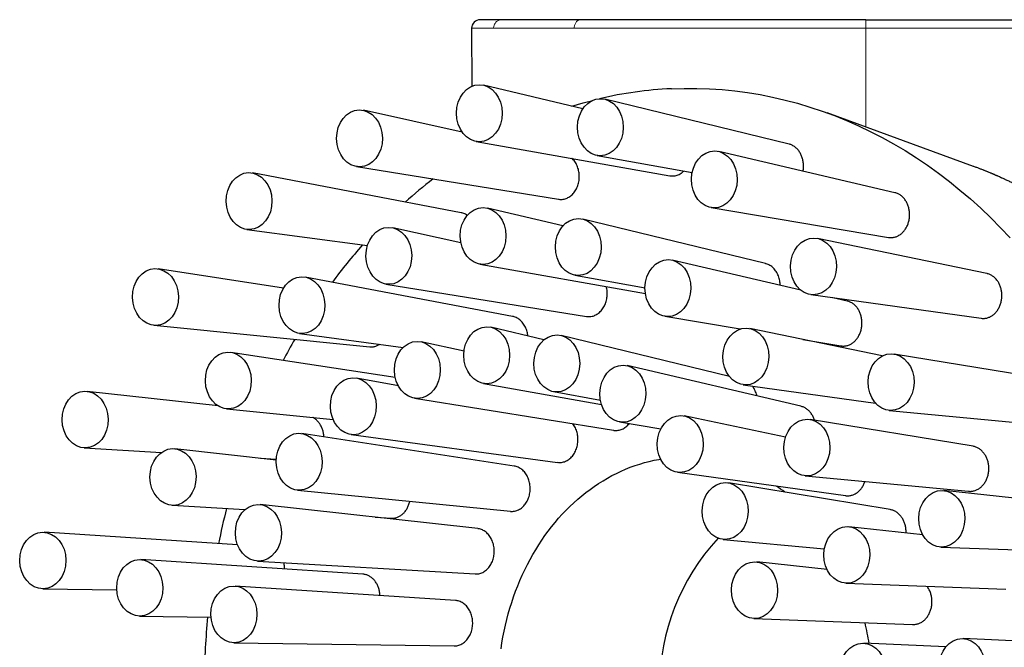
# Model space of a CAD drawing. Header units: millimetres. Extents: x 8 to 1267, y 12 to 1009.
# Tile 35 of 72: x 717 to 774, y 555 to 592. Entities that reach past the tile are written whole.
import ezdxf

# ---------------------------------------------------------------- set-up
doc = ezdxf.new("R2010")
doc.units = ezdxf.units.MM

msp = doc.modelspace()

# ---------------------------------------------------------------- linework, layer by layer
at = {"color": 7, "linetype": 'Continuous', "lineweight": 30}
for p, q in [((744.958, 591.675), (744.951, 591.675)), ((749.543, 591.675), (749.534, 591.675)), ((743.196, 591.175), (743.205, 587.793)), ((749.686, 586.479), (743.894, 587.857)), ((761.707, 584.421), (750.965, 587.038)), ((742.642, 585.127), (736.881, 586.391)), ((772.476, 583.121), (763.933, 586.241)), ((743.457, 584.578), (754.754, 582.576)), ((750.509, 583.763), (756.057, 582.764)), ((767.886, 581.587), (757.607, 583.991)), ((736.488, 583.107), (748.269, 581.207)), ((742.588, 580.421), (730.405, 582.738)), ((748.517, 579.647), (744.112, 580.695)), ((757.165, 580.715), (767.508, 578.982)), ((742.565, 578.671), (738.591, 579.543)), ((760.342, 577.453), (749.676, 580.051)), ((730.075, 579.45), (737.116, 578.502)), ((773.245, 576.873), (763.367, 578.924)), ((743.675, 577.417), (753.33, 575.706)), ((762.397, 575.901), (754.899, 577.655)), ((732.221, 576.028), (724.907, 577.149)), ((745.587, 574.37), (733.49, 576.671)), ((749.22, 576.776), (753.307, 576.04)), ((738.198, 576.259), (749.896, 574.373)), ((762.976, 575.644), (772.913, 574.263)), ((765.106, 575.267), (764.259, 575.465)), ((754.457, 574.379), (758.867, 573.64)), ((724.654, 573.856), (737.254, 572.6)), ((733.161, 573.382), (739.201, 572.57)), ((747.411, 573.007), (744.324, 573.742)), ((758.227, 570.879), (748.424, 573.267)), ((767.148, 572.066), (759.424, 573.669)), ((742.751, 572.346), (740.252, 572.894)), ((762.505, 573.03), (764.727, 572.658)), ((738.739, 570.807), (729.158, 572.276)), ((777.416, 570.601), (767.847, 572.181)), ((762.405, 569.131), (752.269, 571.502)), ((738.924, 570.317), (736.488, 570.78)), ((743.886, 570.458), (750.771, 569.238)), ((759.033, 570.389), (766.752, 569.317)), ((728.408, 569.154), (720.762, 570.003)), ((747.967, 569.986), (750.707, 569.493)), ((739.859, 569.605), (751.475, 567.732)), ((728.905, 568.982), (735.112, 568.364)), ((767.548, 568.894), (777.163, 567.983)), ((751.826, 568.221), (754.234, 567.817)), ((761.508, 567.341), (755.594, 568.568)), ((772.44, 566.798), (762.938, 568.367)), ((745.681, 565.644), (733.287, 567.544)), ((736.158, 567.486), (748.212, 565.864)), ((720.594, 566.707), (725.098, 566.442)), ((731.791, 566), (725.889, 566.656)), ((730.876, 566.102), (731.794, 566.048)), ((755.203, 565.283), (765.001, 563.922)), ((767.607, 563.107), (758.171, 564.665)), ((762.64, 565.08), (772.186, 564.176)), ((733.033, 564.246), (745.459, 563.008)), ((780.115, 563.196), (770.742, 564.221)), ((725.72, 563.359), (729.972, 563.109)), ((743.55, 561.998), (730.868, 563.407)), ((737.577, 562.662), (738.511, 562.607)), ((729.545, 561.047), (718.252, 561.788)), ((769.509, 561.637), (765.202, 562.108)), ((757.871, 561.372), (763.766, 560.814)), ((770.571, 560.927), (779.969, 560.572)), ((736.851, 559.345), (723.904, 560.195)), ((730.7, 560.105), (743.402, 559.358)), ((763.925, 559.609), (759.821, 560.057)), ((718.173, 558.49), (722.496, 558.428)), ((742.252, 557.806), (729.395, 558.65)), ((765.031, 558.813), (774.363, 558.461)), ((723.826, 556.896), (727.988, 556.837)), ((759.649, 556.757), (768.917, 556.407)), ((781.158, 555.163), (771.857, 555.586)), ((729.317, 555.346), (742.183, 555.163)), ((770.852, 555.099), (766.063, 555.316))]:
    msp.add_line(p, q, dxfattribs=at)
at = {"color": 252, "linetype": 'Continuous', "lineweight": 0}
for p, q in [((766.195, 591.175), (766.195, 591.675)), ((744.474, 591.175), (744.493, 591.175)), ((749.179, 591.175), (749.196, 591.175))]:
    msp.add_line(p, q, dxfattribs=at)
at = {"color": 7, "linetype": 'Continuous', "lineweight": 30, "flags": 128}
for points in [[(754.845, 587.651), (755.586, 587.673), (756.328, 587.672), (757.069, 587.646), (757.809, 587.597), (758.548, 587.523), (759.285, 587.426), (760.02, 587.305), (760.752, 587.16), (761.48, 586.991), (762.205, 586.799), (762.926, 586.584), (763.641, 586.345), (764.352, 586.084), (765.056, 585.799), (765.755, 585.492), (766.446, 585.162), (767.131, 584.81), (767.807, 584.436), (768.476, 584.04), (769.136, 583.622), (769.787, 583.184), (770.428, 582.724), (771.059, 582.244), (771.68, 581.744), (772.29, 581.224), (772.889, 580.684), (773.477, 580.125), (774.052, 579.547), (774.615, 578.951)], [(749.044, 586.631), (749.707, 586.825), (750.255, 586.971)], [(744.91, 554.984), (744.963, 555.332), (745.023, 555.677), (745.09, 556.021), (745.164, 556.362), (745.246, 556.701), (745.335, 557.037), (745.431, 557.369), (745.534, 557.699), (745.644, 558.025), (745.76, 558.348), (745.884, 558.667), (746.014, 558.981), (746.151, 559.292), (746.294, 559.598), (746.444, 559.899), (746.6, 560.195), (746.763, 560.486), (746.931, 560.771), (747.105, 561.051), (747.286, 561.325), (747.472, 561.594), (747.664, 561.856), (747.861, 562.112), (748.063, 562.361), (748.271, 562.604), (748.484, 562.84), (748.701, 563.069), (748.924, 563.291), (749.151, 563.506), (749.383, 563.713), (749.619, 563.913), (749.859, 564.105), (750.103, 564.289), (750.351, 564.465), (750.602, 564.633), (750.857, 564.793), (751.115, 564.945), (751.377, 565.088), (751.641, 565.223), (751.908, 565.349), (752.178, 565.466), (752.45, 565.575), (752.724, 565.675), (753.001, 565.766), (753.279, 565.848), (753.558, 565.921), (753.84, 565.984), (754.122, 566.039), (754.218, 566.056)]]:
    msp.add_lwpolyline(points, dxfattribs=at)
at = {"color": 7, "linetype": 'Continuous', "lineweight": 30}
for centre, radius, start, end in [((743.696, 591.175), 0.5, 90, 180.02868), ((755.929, 564.514), 23.162, 92.68222, 103.15915), ((758.481, 559.61), 28.747, 127.59107, 131.7932), ((761.133, 556.992), 32.479, 138.43452, 143.368), ((764.293, 554.861), 36.294, 149.94898, 152.1626), ((754.926, 555.67), 10.684, 52.28605, 55.56891), ((769.229, 552.917), 41.616, 165.73379, 168.63112), ((767.114, 552.665), 12.971, 137.39465, 220.90975), ((770.742, 552.679), 43.149, 174.46586, 179.23776), ((750.405, 552.74), 16.183, 9.10672, 13.47723)]:
    msp.add_arc(centre, radius, start, end, dxfattribs=at)
for centre, major_axis, ratio in [((743.645, 586.224), (-0.002, 1.662), 0.803001), ((750.704, 585.407), (0.012, 1.662), 0.80356), ((736.655, 584.755), (-0.016, 1.661), 0.803998), ((757.352, 582.36), (0.024, 1.66), 0.805539), ((730.211, 581.099), (-0.026, 1.659), 0.80631), ((743.862, 579.063), (-0.002, 1.662), 0.803001), ((749.415, 578.42), (0.012, 1.662), 0.80356), ((738.365, 577.907), (-0.016, 1.661), 0.803998), ((763.135, 577.29), (0.029, 1.656), 0.808455), ((754.644, 576.024), (0.024, 1.66), 0.805539), ((724.752, 575.506), (-0.029, 1.656), 0.809364), ((733.296, 575.031), (-0.026, 1.659), 0.80631), ((744.074, 572.106), (-0.002, 1.665), 0.803001), ((748.163, 571.633), (0.012, 1.664), 0.80356), ((759.193, 572.036), (0.029, 1.656), 0.808455), ((740.026, 571.255), (-0.016, 1.664), 0.803998), ((729.002, 570.633), (-0.029, 1.656), 0.809364), ((767.66, 570.542), (0.027, 1.653), 0.811557), ((752.013, 569.868), (0.024, 1.662), 0.805539), ((736.293, 569.138), (-0.026, 1.661), 0.80631), ((720.65, 568.358), (-0.024, 1.653), 0.812361), ((755.363, 566.932), (0.029, 1.659), 0.808455), ((762.751, 566.728), (0.027, 1.653), 0.811557), ((733.131, 565.899), (-0.029, 1.658), 0.809364), ((725.776, 565.01), (-0.024, 1.653), 0.812361), ((757.983, 563.024), (0.027, 1.656), 0.811557), ((770.618, 562.577), (0.017, 1.651), 0.813998), ((730.756, 561.758), (-0.024, 1.655), 0.812361), ((718.184, 560.14), (-0.013, 1.651), 0.81447), ((765.078, 560.463), (0.017, 1.651), 0.813998), ((723.837, 558.547), (-0.013, 1.651), 0.81447), ((759.696, 558.41), (0.017, 1.654), 0.813998), ((729.328, 556.999), (-0.013, 1.653), 0.81447), ((771.806, 553.937), (0.002, 1.65), 0.815077), ((766.013, 553.668), (0.002, 1.65), 0.815077)]:
    msp.add_ellipse(centre, major_axis=major_axis, ratio=ratio, dxfattribs=at)
for points, knots in [([(744.951, 591.675), (744.884, 591.675), (744.748, 591.675), (744.568, 591.675), (744.404, 591.675), (744.275, 591.675), (744.175, 591.675), (744.099, 591.675), (744.029, 591.675), (743.968, 591.675), (743.906, 591.675), (743.846, 591.675), (743.791, 591.675), (743.748, 591.675), (743.718, 591.675), (743.699, 591.675), (743.697, 591.675), (743.696, 591.675)], [0, 0, 0, 0, 0.075715, 0.152315, 0.22986, 0.308407, 0.358318, 0.408661, 0.459448, 0.509699, 0.556849, 0.627901, 0.700039, 0.773293, 0.847688, 0.923249, 1, 1, 1, 1]), ([(746.773, 591.675), (746.669, 591.675), (746.461, 591.675), (746.17, 591.675), (745.894, 591.675), (745.634, 591.675), (745.391, 591.675), (745.163, 591.675), (745.027, 591.675), (744.958, 591.675)], [0, 0, 0, 0, 0.139415, 0.279749, 0.421142, 0.563732, 0.707652, 0.853033, 1, 1, 1, 1]), ([(749.534, 591.675), (749.403, 591.675), (749.139, 591.675), (748.761, 591.675), (748.393, 591.675), (748.039, 591.675), (747.698, 591.675), (747.374, 591.675), (747.064, 591.675), (746.87, 591.675), (746.773, 591.675)], [0, 0, 0, 0, 0.124381, 0.249155, 0.374439, 0.500343, 0.625972, 0.75105, 0.875688, 1, 1, 1, 1]), ([(757.131, 591.675), (756.926, 591.675), (756.518, 591.675), (755.916, 591.675), (755.325, 591.675), (754.745, 591.675), (754.176, 591.675), (753.617, 591.675), (753.087, 591.675), (752.587, 591.675), (752.115, 591.675), (751.655, 591.675), (751.208, 591.675), (750.773, 591.675), (750.35, 591.675), (749.939, 591.675), (749.675, 591.675), (749.543, 591.675)], [0, 0, 0, 0, 0.072305, 0.144236, 0.215847, 0.287188, 0.358314, 0.429276, 0.500131, 0.563899, 0.627216, 0.690123, 0.752661, 0.814874, 0.876805, 0.938499, 1, 1, 1, 1]), ([(766.195, 591.675), (765.976, 591.675), (765.535, 591.675), (764.875, 591.675), (764.213, 591.675), (763.55, 591.675), (762.885, 591.675), (762.22, 591.675), (761.637, 591.675), (761.136, 591.675), (760.719, 591.675), (760.303, 591.675), (759.888, 591.675), (759.474, 591.675), (758.982, 591.675), (758.413, 591.675), (757.769, 591.675), (757.344, 591.675), (757.131, 591.675)], [0, 0, 0, 0, 0.070539, 0.141281, 0.212301, 0.28367, 0.355458, 0.427736, 0.500572, 0.546541, 0.592596, 0.638755, 0.685032, 0.731443, 0.778006, 0.851515, 0.925493, 1, 1, 1, 1]), ([(766.195, 591.675), (766.411, 591.675), (766.842, 591.675), (767.49, 591.675), (768.137, 591.675), (768.682, 591.675), (769.124, 591.675), (769.464, 591.675), (769.804, 591.675), (770.144, 591.675), (770.484, 591.675), (770.924, 591.675), (771.462, 591.675), (772.098, 591.675), (772.731, 591.675), (773.362, 591.675), (773.991, 591.675), (774.617, 591.675), (775.235, 591.675), (775.84, 591.675), (776.431, 591.675), (777.012, 591.675), (777.492, 591.675), (777.876, 591.675), (778.168, 591.675), (778.456, 591.675), (778.742, 591.675), (779.025, 591.675), (779.399, 591.675), (779.858, 591.675), (780.395, 591.675), (780.915, 591.675), (781.42, 591.675), (781.909, 591.675), (782.382, 591.675), (782.685, 591.675), (782.836, 591.675)], [0, 0, 0, 0, 0.034682, 0.069426, 0.104264, 0.13923, 0.157609, 0.176037, 0.194518, 0.213057, 0.23166, 0.250329, 0.285456, 0.320723, 0.356161, 0.391797, 0.42766, 0.463777, 0.500175, 0.535617, 0.570879, 0.605984, 0.640957, 0.659232, 0.677482, 0.695709, 0.713917, 0.732111, 0.750293, 0.786676, 0.82277, 0.858604, 0.894212, 0.929626, 0.964877, 1, 1, 1, 1]), ([(762.524, 582.841), (762.525, 582.845), (762.534, 582.886), (762.544, 582.964), (762.553, 583.075), (762.554, 583.187), (762.547, 583.299), (762.533, 583.41), (762.511, 583.518), (762.482, 583.623), (762.445, 583.726), (762.401, 583.824), (762.352, 583.916), (762.296, 584.002), (762.234, 584.083), (762.167, 584.157), (762.095, 584.223), (762.019, 584.281), (761.939, 584.331), (761.856, 584.373), (761.778, 584.403), (761.728, 584.415), (761.707, 584.42)], [0, 0, 0, 0, 0.005981, 0.059951, 0.112535, 0.165118, 0.219232, 0.273346, 0.325879, 0.378413, 0.432484, 0.486556, 0.538879, 0.591203, 0.645063, 0.698922, 0.750969, 0.803016, 0.856589, 0.910161, 0.961989, 1, 1, 1, 1]), ([(748.269, 581.209), (748.276, 581.207), (748.322, 581.197), (748.408, 581.195), (748.527, 581.202), (748.645, 581.228), (748.759, 581.27), (748.87, 581.327), (748.974, 581.399), (749.071, 581.485), (749.161, 581.583), (749.24, 581.694), (749.31, 581.815), (749.369, 581.944), (749.415, 582.081), (749.449, 582.224), (749.47, 582.37), (749.478, 582.519), (749.472, 582.667), (749.454, 582.814), (749.421, 582.957), (749.376, 583.095), (749.319, 583.226), (749.25, 583.348), (749.17, 583.458), (749.1, 583.539), (749.055, 583.578), (749.042, 583.589)], [0, 0, 0, 0, 0.007172, 0.049685, 0.092061, 0.134246, 0.176565, 0.21875, 0.260852, 0.303089, 0.345192, 0.387354, 0.429651, 0.471815, 0.514155, 0.556629, 0.598971, 0.641531, 0.684225, 0.726786, 0.769514, 0.812377, 0.855105, 0.897873, 0.940778, 0.983546, 1, 1, 1, 1]), ([(772.474, 522.23), (772.493, 522.237), (772.535, 522.252), (772.6, 522.276), (772.676, 522.305), (772.761, 522.337), (772.856, 522.373), (772.975, 522.419), (773.11, 522.473), (773.253, 522.53), (773.383, 522.583), (773.498, 522.632), (773.6, 522.675), (773.678, 522.708), (773.738, 522.734), (773.786, 522.755), (773.84, 522.779), (773.911, 522.81), (773.999, 522.849), (774.101, 522.895), (774.207, 522.943), (774.313, 522.992), (774.419, 523.042), (774.525, 523.093), (774.621, 523.139), (774.704, 523.179), (774.77, 523.212), (774.825, 523.239), (774.87, 523.261), (774.905, 523.279), (774.939, 523.295), (774.975, 523.314), (775.022, 523.337), (775.075, 523.364), (775.133, 523.394), (775.191, 523.424), (775.249, 523.454), (775.331, 523.497), (775.437, 523.553), (775.559, 523.618), (775.672, 523.68), (775.78, 523.739), (775.894, 523.803), (776.014, 523.87), (776.119, 523.93), (776.205, 523.98), (776.266, 524.015), (776.314, 524.043), (776.348, 524.063), (776.372, 524.077), (776.393, 524.089), (776.419, 524.105), (776.456, 524.127), (776.505, 524.156), (776.566, 524.193), (776.632, 524.233), (776.701, 524.275), (776.771, 524.318), (776.866, 524.377), (776.989, 524.454), (777.138, 524.548), (777.283, 524.642), (777.422, 524.733), (777.553, 524.82), (777.674, 524.902), (777.78, 524.974), (777.862, 525.03), (777.929, 525.077), (777.993, 525.122), (778.071, 525.176), (778.159, 525.238), (778.249, 525.303), (778.336, 525.366), (778.427, 525.432), (778.521, 525.501), (778.615, 525.571), (778.7, 525.635), (778.879, 525.77), (779.045, 525.898), (779.199, 526.02), (779.24, 526.052), (779.271, 526.077), (779.293, 526.094), (779.311, 526.108), (779.335, 526.128), (779.372, 526.158), (779.425, 526.2), (779.492, 526.254), (779.573, 526.321), (779.67, 526.401), (779.778, 526.491), (779.953, 526.638), (780.183, 526.836), (780.463, 527.084), (780.666, 527.269), (780.796, 527.39), (780.855, 527.445), (780.906, 527.492), (780.948, 527.531), (780.98, 527.562), (781.005, 527.586), (781.028, 527.608), (781.054, 527.632), (781.095, 527.672), (781.154, 527.727), (781.23, 527.801), (781.315, 527.884), (781.41, 527.977), (781.512, 528.079), (781.623, 528.19), (781.74, 528.309), (781.862, 528.434), (782.027, 528.606), (782.232, 528.823), (782.474, 529.086), (782.712, 529.352), (782.946, 529.619), (783.175, 529.888), (783.401, 530.159), (783.621, 530.431), (783.816, 530.676), (783.982, 530.889), (784.116, 531.065), (784.238, 531.226), (784.347, 531.373), (784.444, 531.505), (784.521, 531.611), (784.581, 531.694), (784.626, 531.757), (784.666, 531.813), (784.701, 531.862), (784.733, 531.906), (784.764, 531.951), (784.801, 532.004), (784.845, 532.067), (784.898, 532.142), (784.956, 532.227), (785.019, 532.318), (785.082, 532.411), (785.146, 532.506), (785.249, 532.659), (785.391, 532.874), (785.552, 533.124), (785.696, 533.352), (785.822, 533.555), (785.949, 533.763), (786.078, 533.978), (786.211, 534.203), (786.357, 534.456), (786.518, 534.739), (786.692, 535.055), (786.873, 535.39), (787.059, 535.745), (787.249, 536.12), (787.443, 536.515), (787.641, 536.932), (787.815, 537.312), (787.966, 537.651), (788.091, 537.941), (788.212, 538.226), (788.325, 538.501), (788.432, 538.766), (788.532, 539.021), (788.626, 539.265), (788.711, 539.493), (788.789, 539.703), (788.859, 539.897), (788.915, 540.053), (788.957, 540.174), (788.989, 540.264), (789.017, 540.345), (789.041, 540.417), (789.061, 540.475), (789.077, 540.521), (789.089, 540.557), (789.105, 540.606), (789.129, 540.676), (789.162, 540.775), (789.2, 540.89), (789.243, 541.024), (789.292, 541.177), (789.344, 541.342), (789.398, 541.518), (789.455, 541.704), (789.515, 541.906), (789.578, 542.124), (789.645, 542.357), (789.718, 542.623), (789.799, 542.922), (789.886, 543.259), (789.975, 543.618), (790.066, 544.002), (790.158, 544.41), (790.249, 544.834), (790.336, 545.265), (790.419, 545.697), (790.496, 546.131), (790.568, 546.566), (790.653, 547.117), (790.745, 547.784), (790.837, 548.57), (790.912, 549.358), (790.972, 550.148), (791.015, 550.94), (791.043, 551.733), (791.054, 552.526), (791.049, 553.318), (791.028, 554.11), (790.99, 554.902), (790.937, 555.692), (790.875, 556.389), (790.812, 556.994), (790.751, 557.502), (790.686, 557.999), (790.615, 558.484), (790.541, 558.954), (790.457, 559.441), (790.365, 559.941), (790.263, 560.452), (790.158, 560.944), (790.051, 561.416), (789.943, 561.866), (789.834, 562.296), (789.725, 562.704), (789.617, 563.094), (789.523, 563.42), (789.443, 563.685), (789.38, 563.894), (789.318, 564.09), (789.261, 564.27), (789.21, 564.429), (789.168, 564.556), (789.136, 564.655), (789.111, 564.728), (789.09, 564.792), (789.073, 564.841), (789.061, 564.877), (789.05, 564.908), (789.037, 564.947), (789.017, 565.005), (788.99, 565.084), (788.953, 565.189), (788.909, 565.314), (788.857, 565.46), (788.797, 565.626), (788.729, 565.811), (788.654, 566.01), (788.575, 566.22), (788.492, 566.433), (788.407, 566.648), (788.32, 566.861), (788.233, 567.072), (788.096, 567.399), (787.906, 567.838), (787.659, 568.382), (787.407, 568.91), (787.153, 569.423), (786.913, 569.887), (786.689, 570.302), (786.485, 570.672), (786.282, 571.028), (786.081, 571.37), (785.905, 571.661), (785.755, 571.904), (785.63, 572.103), (785.507, 572.296), (785.386, 572.484), (785.266, 572.665), (785.15, 572.839), (785.052, 572.984), (784.973, 573.099), (784.912, 573.188), (784.854, 573.272), (784.799, 573.351), (784.756, 573.412), (784.726, 573.454), (784.711, 573.475), (784.701, 573.49), (784.691, 573.503), (784.679, 573.521), (784.663, 573.543), (784.636, 573.58), (784.597, 573.635), (784.542, 573.711), (784.475, 573.803), (784.397, 573.91), (784.314, 574.022), (784.229, 574.137), (784.142, 574.252), (784.047, 574.376), (783.946, 574.508), (783.801, 574.695), (783.615, 574.929), (783.391, 575.203), (783.175, 575.462), (782.966, 575.708), (782.765, 575.939), (782.571, 576.157), (782.386, 576.361), (782.21, 576.55), (781.991, 576.783), (781.725, 577.059), (781.488, 577.297), (781.333, 577.449), (781.264, 577.517), (781.199, 577.579), (781.145, 577.632), (781.104, 577.671), (781.076, 577.698), (781.056, 577.717), (781.035, 577.737), (781.008, 577.762), (780.97, 577.798), (780.92, 577.846), (780.855, 577.907), (780.778, 577.978), (780.69, 578.06), (780.591, 578.15), (780.486, 578.245), (780.269, 578.439), (779.938, 578.727), (779.581, 579.025), (779.311, 579.243), (779.133, 579.384), (778.963, 579.517), (778.809, 579.634), (778.674, 579.736), (778.556, 579.824), (778.451, 579.902), (778.358, 579.97), (778.274, 580.03), (778.192, 580.089), (778.105, 580.151), (778.027, 580.206), (777.96, 580.253), (777.907, 580.29), (777.859, 580.323), (777.82, 580.35), (777.793, 580.368), (777.773, 580.382), (777.754, 580.395), (777.73, 580.411), (777.696, 580.435), (777.649, 580.466), (777.588, 580.508), (777.516, 580.556), (777.434, 580.61), (777.333, 580.677), (777.213, 580.754), (777.075, 580.843), (776.926, 580.937), (776.797, 581.017), (776.693, 581.081), (776.616, 581.128), (776.537, 581.175), (776.467, 581.217), (776.412, 581.25), (776.376, 581.271), (776.351, 581.286), (776.326, 581.301), (776.29, 581.322), (776.239, 581.351), (776.176, 581.388), (776.101, 581.431), (775.99, 581.495), (775.85, 581.573), (775.681, 581.667), (775.516, 581.756), (775.354, 581.842), (775.229, 581.908), (775.137, 581.955), (775.077, 581.986), (775.024, 582.013), (774.98, 582.035), (774.942, 582.054), (774.905, 582.073), (774.853, 582.098), (774.784, 582.133), (774.695, 582.176), (774.594, 582.225), (774.49, 582.275), (774.389, 582.323), (774.292, 582.368), (774.193, 582.414), (774.092, 582.46), (773.992, 582.505), (773.904, 582.544), (773.833, 582.576), (773.781, 582.598), (773.739, 582.616), (773.702, 582.633), (773.661, 582.65), (773.615, 582.67), (773.561, 582.693), (773.5, 582.719), (773.428, 582.749), (773.344, 582.783), (773.249, 582.822), (773.134, 582.869), (772.998, 582.923), (772.839, 582.985), (772.667, 583.05), (772.548, 583.094), (772.487, 583.117)], [0, 0, 0, 0, 0.000795, 0.001757, 0.00289, 0.004194, 0.005671, 0.007306, 0.009783, 0.012044, 0.01409, 0.01592, 0.017534, 0.018932, 0.019655, 0.020362, 0.021208, 0.022202, 0.023712, 0.02537, 0.027035, 0.028708, 0.030388, 0.032075, 0.033769, 0.034994, 0.036047, 0.036927, 0.037633, 0.038188, 0.038608, 0.039241, 0.039956, 0.040851, 0.041805, 0.042747, 0.043675, 0.044591, 0.046698, 0.048828, 0.050477, 0.052234, 0.0541, 0.056074, 0.058101, 0.059319, 0.060323, 0.061113, 0.06169, 0.061994, 0.062301, 0.062737, 0.063303, 0.064145, 0.06517, 0.066317, 0.067468, 0.068619, 0.069771, 0.072272, 0.074775, 0.077251, 0.079607, 0.081838, 0.083941, 0.085781, 0.087274, 0.088137, 0.089242, 0.09059, 0.092172, 0.09377, 0.095281, 0.096705, 0.098522, 0.100174, 0.101663, 0.102992, 0.109596, 0.110468, 0.111214, 0.11177, 0.112137, 0.112383, 0.112723, 0.113435, 0.11439, 0.115588, 0.117028, 0.118797, 0.12083, 0.122946, 0.128341, 0.133507, 0.138445, 0.139704, 0.14083, 0.141784, 0.142567, 0.143178, 0.143612, 0.144004, 0.144495, 0.145087, 0.146365, 0.147825, 0.149464, 0.151282, 0.153279, 0.155416, 0.157725, 0.160155, 0.162583, 0.167486, 0.172358, 0.1772, 0.182011, 0.186791, 0.191541, 0.19626, 0.200912, 0.204137, 0.207101, 0.209804, 0.212245, 0.214426, 0.216345, 0.217491, 0.218518, 0.219427, 0.220224, 0.220922, 0.22159, 0.222431, 0.223459, 0.224674, 0.226074, 0.227557, 0.229055, 0.230569, 0.232097, 0.236379, 0.240776, 0.243864, 0.247006, 0.250202, 0.25346, 0.256871, 0.260458, 0.264914, 0.269616, 0.274564, 0.279759, 0.285199, 0.290885, 0.296817, 0.302994, 0.307003, 0.311106, 0.315107, 0.318897, 0.322475, 0.326039, 0.329366, 0.332455, 0.335307, 0.337921, 0.340297, 0.341586, 0.342793, 0.34391, 0.344868, 0.34565, 0.346256, 0.346694, 0.34711, 0.348207, 0.349505, 0.351044, 0.352823, 0.354843, 0.357103, 0.359361, 0.361816, 0.364469, 0.367321, 0.370369, 0.373616, 0.377696, 0.38205, 0.386679, 0.391583, 0.39687, 0.402343, 0.407821, 0.413299, 0.418778, 0.424257, 0.429736, 0.439522, 0.449308, 0.459097, 0.468886, 0.478678, 0.48847, 0.498265, 0.508039, 0.517816, 0.527594, 0.537374, 0.547156, 0.553562, 0.559932, 0.566157, 0.572227, 0.578145, 0.583908, 0.590622, 0.597115, 0.603386, 0.609436, 0.615265, 0.620774, 0.626071, 0.631153, 0.636023, 0.638864, 0.641627, 0.644261, 0.64664, 0.648759, 0.650619, 0.651704, 0.652677, 0.653536, 0.654264, 0.654646, 0.654996, 0.655511, 0.656189, 0.657316, 0.658719, 0.660399, 0.662356, 0.664591, 0.667102, 0.66989, 0.67269, 0.67565, 0.678601, 0.681532, 0.684446, 0.687342, 0.695147, 0.702817, 0.710352, 0.717752, 0.725017, 0.730631, 0.736149, 0.741507, 0.746696, 0.751714, 0.754876, 0.757966, 0.760984, 0.763932, 0.766808, 0.769606, 0.772228, 0.773739, 0.775172, 0.776527, 0.777802, 0.778989, 0.7795, 0.779841, 0.780023, 0.780225, 0.780509, 0.780873, 0.781318, 0.782313, 0.783566, 0.785076, 0.786843, 0.788869, 0.790641, 0.792572, 0.794662, 0.796911, 0.799212, 0.80419, 0.808953, 0.813499, 0.817829, 0.822016, 0.825978, 0.829717, 0.83323, 0.836524, 0.842797, 0.848974, 0.850345, 0.851711, 0.852988, 0.854031, 0.854839, 0.855308, 0.855636, 0.856006, 0.85651, 0.857147, 0.858153, 0.859377, 0.860817, 0.862474, 0.864349, 0.866341, 0.868336, 0.876425, 0.884557, 0.887763, 0.890976, 0.894056, 0.896862, 0.899137, 0.901195, 0.903035, 0.904658, 0.906062, 0.907414, 0.908916, 0.91057, 0.911457, 0.912382, 0.913269, 0.91394, 0.914386, 0.914649, 0.914967, 0.915373, 0.915867, 0.916727, 0.917767, 0.918987, 0.920387, 0.92196, 0.924102, 0.926428, 0.928938, 0.931633, 0.932877, 0.934157, 0.935472, 0.936792, 0.937622, 0.938216, 0.938575, 0.938859, 0.939491, 0.940326, 0.941366, 0.942609, 0.944046, 0.946844, 0.949452, 0.952306, 0.954901, 0.957347, 0.958357, 0.959345, 0.960225, 0.960926, 0.961458, 0.962033, 0.962738, 0.96392, 0.965346, 0.967009, 0.968764, 0.97028, 0.97182, 0.973386, 0.974977, 0.976593, 0.978133, 0.979133, 0.979943, 0.980564, 0.981105, 0.981743, 0.982482, 0.983321, 0.984275, 0.985402, 0.986709, 0.988197, 0.989864, 0.992061, 0.994508, 0.997205, 1, 1, 1, 1]), ([(754.755, 582.578), (754.78, 582.574), (754.844, 582.562), (754.95, 582.562), (755.069, 582.576), (755.186, 582.607), (755.299, 582.654), (755.408, 582.717), (755.498, 582.783), (755.549, 582.833), (755.568, 582.852)], [0, 0, 0, 0, 0.088723, 0.226797, 0.364429, 0.501746, 0.6395, 0.776818, 0.914283, 1, 1, 1, 1]), ([(767.508, 578.982), (767.538, 578.978), (767.598, 578.97), (767.688, 578.969), (767.777, 578.977), (767.866, 578.995), (767.954, 579.021), (768.04, 579.057), (768.123, 579.101), (768.203, 579.154), (768.28, 579.215), (768.352, 579.283), (768.419, 579.359), (768.481, 579.441), (768.538, 579.53), (768.588, 579.624), (768.631, 579.722), (768.668, 579.825), (768.698, 579.932), (768.72, 580.041), (768.735, 580.152), (768.742, 580.263), (768.742, 580.376), (768.733, 580.488), (768.717, 580.597), (768.694, 580.704), (768.663, 580.81), (768.625, 580.911), (768.581, 581.007), (768.53, 581.098), (768.472, 581.183), (768.409, 581.263), (768.341, 581.334), (768.269, 581.398), (768.192, 581.455), (768.111, 581.504), (768.027, 581.543), (767.953, 581.571), (767.905, 581.582), (767.886, 581.586)], [0, 0, 0, 0, 0.027077, 0.054548, 0.081295, 0.108041, 0.135558, 0.163075, 0.189939, 0.216803, 0.244439, 0.272076, 0.299077, 0.326079, 0.353859, 0.381639, 0.40874, 0.43584, 0.463727, 0.491613, 0.518729, 0.545845, 0.573752, 0.60166, 0.628699, 0.655737, 0.68357, 0.711402, 0.738305, 0.765208, 0.792901, 0.820594, 0.847364, 0.874134, 0.901686, 0.929238, 0.955937, 0.982635, 1, 1, 1, 1]), ([(742.944, 580.266), (742.929, 580.277), (742.88, 580.313), (742.791, 580.358), (742.686, 580.4), (742.617, 580.414), (742.587, 580.42)], [0, 0, 0, 0, 0.133372, 0.448925, 0.763462, 1, 1, 1, 1]), ([(761.188, 576.184), (761.188, 576.223), (761.186, 576.313), (761.168, 576.451), (761.136, 576.595), (761.091, 576.733), (761.034, 576.864), (760.965, 576.986), (760.885, 577.097), (760.796, 577.196), (760.698, 577.281), (760.594, 577.353), (760.483, 577.408), (760.398, 577.44), (760.35, 577.45), (760.342, 577.451)], [0, 0, 0, 0, 0.066777, 0.150407, 0.233961, 0.317783, 0.401335, 0.484554, 0.56804, 0.651256, 0.734031, 0.817071, 0.899845, 0.982266, 1, 1, 1, 1]), ([(772.913, 574.264), (772.916, 574.263), (772.949, 574.257), (773.013, 574.254), (773.104, 574.256), (773.194, 574.268), (773.283, 574.289), (773.371, 574.319), (773.456, 574.358), (773.538, 574.406), (773.617, 574.462), (773.693, 574.526), (773.764, 574.598), (773.829, 574.676), (773.889, 574.761), (773.944, 574.852), (773.991, 574.949), (774.032, 575.049), (774.066, 575.153), (774.093, 575.261), (774.112, 575.371), (774.124, 575.482), (774.127, 575.593), (774.123, 575.706), (774.112, 575.817), (774.093, 575.925), (774.066, 576.031), (774.032, 576.134), (773.991, 576.233), (773.944, 576.327), (773.89, 576.415), (773.83, 576.498), (773.765, 576.574), (773.695, 576.642), (773.621, 576.703), (773.542, 576.757), (773.459, 576.802), (773.375, 576.837), (773.303, 576.861), (773.259, 576.869), (773.245, 576.872)], [0, 0, 0, 0, 0.00287, 0.0304, 0.05793, 0.084799, 0.111669, 0.139311, 0.166953, 0.193962, 0.22097, 0.248756, 0.276543, 0.303658, 0.330773, 0.358674, 0.386575, 0.413716, 0.440858, 0.468792, 0.496726, 0.523802, 0.550877, 0.578747, 0.606617, 0.633561, 0.660505, 0.68824, 0.715975, 0.742782, 0.769589, 0.79718, 0.82477, 0.851495, 0.87822, 0.905721, 0.933223, 0.959957, 0.986691, 1, 1, 1, 1]), ([(749.896, 574.374), (749.903, 574.373), (749.95, 574.363), (750.038, 574.36), (750.157, 574.368), (750.275, 574.395), (750.39, 574.437), (750.5, 574.494), (750.604, 574.567), (750.702, 574.653), (750.791, 574.752), (750.871, 574.863), (750.94, 574.985), (750.998, 575.115), (751.045, 575.252), (751.078, 575.395), (751.099, 575.542), (751.107, 575.69), (751.101, 575.839), (751.083, 575.98), (751.061, 576.069), (751.051, 576.11)], [0, 0, 0, 0, 0.010773, 0.066351, 0.12175, 0.176901, 0.232229, 0.28738, 0.342426, 0.397647, 0.452693, 0.507818, 0.563119, 0.618246, 0.673603, 0.729136, 0.784494, 0.840138, 0.895958, 0.951603, 1, 1, 1, 1]), ([(764.727, 572.658), (764.729, 572.657), (764.762, 572.65), (764.826, 572.646), (764.916, 572.645), (765.006, 572.654), (765.094, 572.673), (765.183, 572.7), (765.269, 572.737), (765.351, 572.782), (765.431, 572.836), (765.507, 572.898), (765.579, 572.967), (765.646, 573.043), (765.707, 573.126), (765.764, 573.216), (765.813, 573.311), (765.856, 573.41), (765.892, 573.513), (765.922, 573.62), (765.943, 573.73), (765.957, 573.841), (765.963, 573.953), (765.962, 574.066), (765.953, 574.178), (765.936, 574.287), (765.912, 574.394), (765.88, 574.499), (765.841, 574.6), (765.796, 574.696), (765.744, 574.786), (765.686, 574.872), (765.622, 574.95), (765.554, 575.021), (765.481, 575.085), (765.403, 575.141), (765.322, 575.188), (765.238, 575.227), (765.166, 575.253), (765.121, 575.263), (765.105, 575.266)], [0, 0, 0, 0, 0.002445, 0.029918, 0.05739, 0.084139, 0.110888, 0.138408, 0.165927, 0.192795, 0.219662, 0.247302, 0.274941, 0.301946, 0.32895, 0.356734, 0.384517, 0.411619, 0.43872, 0.466609, 0.494497, 0.521612, 0.548727, 0.576634, 0.604541, 0.631578, 0.658614, 0.686444, 0.714274, 0.741174, 0.768074, 0.795763, 0.823452, 0.850219, 0.876986, 0.904535, 0.932084, 0.958781, 0.985478, 1, 1, 1, 1]), ([(746.471, 573.231), (746.467, 573.266), (746.459, 573.349), (746.431, 573.479), (746.388, 573.617), (746.333, 573.749), (746.266, 573.872), (746.188, 573.985), (746.1, 574.087), (746.004, 574.175), (745.9, 574.249), (745.79, 574.308), (745.685, 574.349), (745.616, 574.363), (745.587, 574.369)], [0, 0, 0, 0, 0.061267, 0.148073, 0.235296, 0.322796, 0.41002, 0.497471, 0.585201, 0.672651, 0.760032, 0.847692, 0.935071, 1, 1, 1, 1]), ([(737.255, 572.601), (737.266, 572.6), (737.308, 572.595), (737.38, 572.596), (737.469, 572.604), (737.556, 572.623), (737.644, 572.65), (737.728, 572.688), (737.793, 572.722), (737.828, 572.747), (737.837, 572.753)], [0, 0, 0, 0, 0.058833, 0.20974, 0.355754, 0.501768, 0.652068, 0.802367, 0.947625, 1, 1, 1, 1]), ([(759.832, 569.733), (759.825, 569.768), (759.807, 569.852), (759.763, 569.977), (759.705, 570.108), (759.64, 570.221), (759.59, 570.286), (759.568, 570.315)], [0, 0, 0, 0, 0.161217, 0.382993, 0.604055, 0.824219, 1, 1, 1, 1]), ([(763.192, 568.325), (763.187, 568.342), (763.171, 568.395), (763.137, 568.477), (763.09, 568.573), (763.037, 568.662), (762.978, 568.747), (762.913, 568.825), (762.844, 568.895), (762.77, 568.957), (762.691, 569.012), (762.609, 569.059), (762.524, 569.096), (762.456, 569.12), (762.416, 569.128), (762.405, 569.13)], [0, 0, 0, 0, 0.041223, 0.127491, 0.210871, 0.294251, 0.380078, 0.465905, 0.548875, 0.631844, 0.717237, 0.802629, 0.88539, 0.968151, 1, 1, 1, 1]), ([(734.58, 567.346), (734.58, 567.35), (734.579, 567.39), (734.57, 567.467), (734.554, 567.576), (734.529, 567.683), (734.498, 567.786), (734.46, 567.885), (734.415, 567.981), (734.363, 568.072), (734.306, 568.156), (734.244, 568.234), (734.175, 568.306), (734.102, 568.371), (734.026, 568.426), (733.967, 568.463), (733.934, 568.479), (733.928, 568.482)], [0, 0, 0, 0, 0.0078552, 0.0814749, 0.157216, 0.2329573, 0.306883, 0.3808088, 0.4568603, 0.532912, 0.607219, 0.6815262, 0.7579749, 0.8344237, 0.9090238, 0.9836239, 1, 1, 1, 1]), ([(748.212, 565.865), (748.245, 565.861), (748.317, 565.853), (748.43, 565.86), (748.549, 565.883), (748.664, 565.922), (748.776, 565.977), (748.881, 566.048), (748.98, 566.132), (749.071, 566.23), (749.152, 566.339), (749.223, 566.459), (749.283, 566.588), (749.331, 566.724), (749.367, 566.867), (749.39, 567.013), (749.399, 567.161), (749.395, 567.31), (749.378, 567.458), (749.348, 567.602), (749.304, 567.741), (749.249, 567.874), (749.181, 567.996), (749.129, 568.077), (749.097, 568.113), (749.095, 568.116)], [0, 0, 0, 0, 0.037409, 0.083333, 0.129108, 0.174653, 0.220343, 0.265887, 0.311279, 0.356816, 0.402208, 0.447589, 0.493114, 0.538495, 0.58401, 0.629669, 0.675185, 0.720923, 0.766807, 0.812546, 0.858505, 0.904611, 0.95057, 0.996651, 1, 1, 1, 1]), ([(751.476, 567.733), (751.485, 567.731), (751.533, 567.721), (751.623, 567.719), (751.743, 567.728), (751.861, 567.755), (751.976, 567.798), (752.086, 567.856), (752.191, 567.929), (752.288, 568.018), (752.352, 568.084), (752.38, 568.125), (752.382, 568.128)], [0, 0, 0, 0, 0.028283, 0.149265, 0.269858, 0.389919, 0.510365, 0.630426, 0.750266, 0.870487, 0.990328, 1, 1, 1, 1]), ([(772.186, 564.177), (772.205, 564.175), (772.254, 564.17), (772.334, 564.173), (772.426, 564.184), (772.515, 564.205), (772.603, 564.234), (772.69, 564.273), (772.773, 564.321), (772.853, 564.376), (772.928, 564.44), (773, 564.512), (773.066, 564.59), (773.126, 564.675), (773.181, 564.766), (773.229, 564.862), (773.27, 564.963), (773.304, 565.067), (773.331, 565.174), (773.35, 565.285), (773.362, 565.396), (773.366, 565.507), (773.362, 565.618), (773.35, 565.729), (773.331, 565.838), (773.304, 565.944), (773.271, 566.046), (773.23, 566.145), (773.182, 566.24), (773.128, 566.328), (773.069, 566.41), (773.003, 566.487), (772.933, 566.556), (772.858, 566.618), (772.78, 566.671), (772.697, 566.717), (772.612, 566.754), (772.526, 566.782), (772.468, 566.793), (772.44, 566.798)], [0, 0, 0, 0, 0.016836, 0.0445, 0.072165, 0.099195, 0.126225, 0.154034, 0.181843, 0.208979, 0.236116, 0.264038, 0.291961, 0.319124, 0.346286, 0.374242, 0.402197, 0.429292, 0.456387, 0.484278, 0.512168, 0.539131, 0.566094, 0.593849, 0.621603, 0.648429, 0.675254, 0.702864, 0.730474, 0.757218, 0.783962, 0.811483, 0.839004, 0.865759, 0.892513, 0.92004, 0.947566, 0.974418, 1, 1, 1, 1]), ([(745.459, 563.008), (745.461, 563.008), (745.503, 563.001), (745.585, 563.003), (745.705, 563.016), (745.822, 563.047), (745.936, 563.094), (746.045, 563.158), (746.147, 563.235), (746.242, 563.326), (746.328, 563.43), (746.404, 563.545), (746.469, 563.67), (746.522, 563.803), (746.564, 563.942), (746.593, 564.086), (746.608, 564.234), (746.611, 564.382), (746.6, 564.53), (746.576, 564.676), (746.539, 564.817), (746.489, 564.952), (746.428, 565.08), (746.355, 565.198), (746.272, 565.306), (746.179, 565.401), (746.079, 565.482), (745.971, 565.549), (745.858, 565.6), (745.761, 565.631), (745.701, 565.639), (745.681, 565.642)], [0, 0, 0, 0, 0.002133, 0.038626, 0.074971, 0.111433, 0.147777, 0.183934, 0.220207, 0.256363, 0.292375, 0.328502, 0.364513, 0.400483, 0.436567, 0.472537, 0.508584, 0.544745, 0.580792, 0.617003, 0.653329, 0.68954, 0.725935, 0.762445, 0.79884, 0.83536, 0.871995, 0.908514, 0.94504, 0.981683, 1, 1, 1, 1]), ([(765.001, 563.923), (765.014, 563.921), (765.057, 563.914), (765.131, 563.912), (765.222, 563.917), (765.312, 563.932), (765.401, 563.956), (765.489, 563.989), (765.574, 564.032), (765.656, 564.082), (765.734, 564.141), (765.809, 564.208), (765.879, 564.282), (765.943, 564.363), (766.001, 564.45), (766.054, 564.544), (766.099, 564.643), (766.127, 564.711), (766.138, 564.747), (766.139, 564.748)], [0, 0, 0, 0, 0.026922, 0.091985, 0.157048, 0.220557, 0.284067, 0.349402, 0.414738, 0.478572, 0.542406, 0.60808, 0.673755, 0.737832, 0.801908, 0.867843, 0.933778, 0.997906, 1, 1, 1, 1]), ([(738.511, 562.607), (738.511, 562.607), (738.541, 562.604), (738.601, 562.605), (738.691, 562.614), (738.78, 562.633), (738.867, 562.66), (738.951, 562.697), (739.033, 562.743), (739.112, 562.797), (739.186, 562.859), (739.255, 562.928), (739.321, 563.005), (739.38, 563.089), (739.434, 563.177), (739.481, 563.271), (739.522, 563.37), (739.556, 563.473), (739.576, 563.548), (739.583, 563.588), (739.584, 563.593)], [0, 0, 0, 0, 0.00106, 0.062534, 0.125805, 0.189076, 0.250337, 0.311598, 0.374656, 0.437715, 0.498663, 0.559611, 0.622346, 0.685081, 0.745754, 0.806428, 0.868871, 0.931315, 0.991868, 1, 1, 1, 1]), ([(768.533, 561.744), (768.534, 561.774), (768.536, 561.842), (768.53, 561.947), (768.517, 562.058), (768.496, 562.168), (768.467, 562.273), (768.432, 562.375), (768.389, 562.473), (768.34, 562.567), (768.285, 562.654), (768.224, 562.735), (768.157, 562.811), (768.085, 562.879), (768.009, 562.939), (767.93, 562.99), (767.846, 563.034), (767.76, 563.069), (767.68, 563.094), (767.628, 563.102), (767.607, 563.106)], [0, 0, 0, 0, 0.047384, 0.103844, 0.161961, 0.220078, 0.276251, 0.332424, 0.390239, 0.448054, 0.504065, 0.560075, 0.617712, 0.675348, 0.731392, 0.787436, 0.845096, 0.902756, 0.959013, 1, 1, 1, 1]), ([(743.402, 559.359), (743.412, 559.358), (743.462, 559.353), (743.553, 559.36), (743.672, 559.382), (743.788, 559.422), (743.899, 559.477), (744.005, 559.547), (744.104, 559.632), (744.194, 559.73), (744.275, 559.84), (744.345, 559.96), (744.404, 560.089), (744.452, 560.226), (744.486, 560.368), (744.508, 560.514), (744.517, 560.662), (744.512, 560.81), (744.494, 560.956), (744.463, 561.099), (744.419, 561.237), (744.364, 561.368), (744.297, 561.491), (744.218, 561.604), (744.131, 561.705), (744.034, 561.793), (743.93, 561.867), (743.82, 561.926), (743.705, 561.969), (743.615, 561.992), (743.563, 561.995), (743.55, 561.996)], [0, 0, 0, 0, 0.009474, 0.046101, 0.08261, 0.118994, 0.155496, 0.191879, 0.228078, 0.264393, 0.300591, 0.336625, 0.372775, 0.408809, 0.44477, 0.480844, 0.516805, 0.55281, 0.58893, 0.624937, 0.661088, 0.697354, 0.733506, 0.769844, 0.806296, 0.842635, 0.87912, 0.915722, 0.952208, 0.988736, 1, 1, 1, 1]), ([(732.287, 559.645), (732.287, 559.673), (732.285, 559.738), (732.274, 559.838), (732.259, 559.933), (732.245, 559.991), (732.239, 560.014)], [0, 0, 0, 0, 0.226852, 0.516112, 0.805373, 1, 1, 1, 1]), ([(737.848, 558.095), (737.848, 558.109), (737.847, 558.159), (737.837, 558.245), (737.82, 558.353), (737.794, 558.459), (737.762, 558.563), (737.723, 558.662), (737.678, 558.756), (737.626, 558.846), (737.568, 558.931), (737.504, 559.008), (737.436, 559.079), (737.363, 559.143), (737.286, 559.198), (737.205, 559.246), (737.122, 559.284), (737.035, 559.315), (736.947, 559.335), (736.885, 559.344), (736.853, 559.345), (736.851, 559.345)], [0, 0, 0, 0, 0.021493, 0.077635, 0.133778, 0.191542, 0.249307, 0.305611, 0.361916, 0.419841, 0.477767, 0.534347, 0.590928, 0.649137, 0.707346, 0.7642, 0.821054, 0.879551, 0.938047, 0.995053, 1, 1, 1, 1]), ([(768.917, 556.407), (768.947, 556.407), (769.008, 556.406), (769.098, 556.417), (769.189, 556.437), (769.277, 556.466), (769.365, 556.504), (769.449, 556.551), (769.529, 556.606), (769.606, 556.669), (769.678, 556.741), (769.745, 556.819), (769.806, 556.904), (769.861, 556.994), (769.909, 557.09), (769.951, 557.191), (769.985, 557.295), (770.012, 557.402), (770.032, 557.512), (770.044, 557.624), (770.048, 557.735), (770.044, 557.846), (770.033, 557.957), (770.014, 558.066), (769.988, 558.172), (769.954, 558.275), (769.914, 558.374), (769.866, 558.469), (769.814, 558.557), (769.775, 558.609), (769.757, 558.634)], [0, 0, 0, 0, 0.034814, 0.071182, 0.10669, 0.142197, 0.178733, 0.215268, 0.250841, 0.286414, 0.323024, 0.359633, 0.395148, 0.430663, 0.467219, 0.503775, 0.539132, 0.574488, 0.610883, 0.647278, 0.682447, 0.717616, 0.753814, 0.790013, 0.825049, 0.860086, 0.896142, 0.932198, 0.967217, 1, 1, 1, 1]), ([(742.183, 555.165), (742.212, 555.165), (742.281, 555.164), (742.389, 555.183), (742.506, 555.218), (742.619, 555.27), (742.726, 555.338), (742.826, 555.42), (742.918, 555.515), (743.001, 555.623), (743.074, 555.741), (743.135, 555.869), (743.185, 556.005), (743.222, 556.146), (743.246, 556.291), (743.257, 556.439), (743.255, 556.587), (743.239, 556.734), (743.211, 556.878), (743.169, 557.017), (743.116, 557.149), (743.051, 557.273), (742.975, 557.387), (742.889, 557.49), (742.795, 557.581), (742.693, 557.657), (742.584, 557.72), (742.47, 557.766), (742.359, 557.796), (742.286, 557.802), (742.252, 557.805)], [0, 0, 0, 0, 0.026572, 0.063212, 0.099736, 0.136191, 0.172763, 0.209218, 0.245509, 0.281916, 0.318206, 0.354312, 0.390533, 0.426638, 0.462616, 0.498709, 0.534688, 0.57065, 0.606726, 0.642688, 0.678749, 0.714924, 0.750986, 0.787222, 0.823573, 0.859809, 0.896223, 0.932752, 0.969166, 1, 1, 1, 1])]:
    msp.add_open_spline(points, degree=3, knots=knots, dxfattribs=at)
at = {"color": 252, "linetype": 'Continuous', "lineweight": 0}
for points, knots in [([(744.474, 591.175), (744.475, 591.202), (744.478, 591.258), (744.499, 591.342), (744.534, 591.424), (744.584, 591.499), (744.646, 591.564), (744.718, 591.615), (744.795, 591.65), (744.873, 591.672), (744.926, 591.674), (744.951, 591.675)], [0, 0, 0, 0, 0.104032, 0.213803, 0.328058, 0.445154, 0.563184, 0.678084, 0.790154, 0.897853, 1, 1, 1, 1]), ([(749.179, 591.175), (749.18, 591.202), (749.182, 591.258), (749.198, 591.342), (749.224, 591.424), (749.263, 591.499), (749.31, 591.564), (749.365, 591.615), (749.423, 591.65), (749.483, 591.672), (749.523, 591.674), (749.543, 591.675)], [0, 0, 0, 0, 0.1040296, 0.2137988, 0.3280516, 0.4451472, 0.5631769, 0.6780772, 0.7901489, 0.8978502, 1, 1, 1, 1]), ([(744.473, 591.175), (744.402, 591.175), (744.258, 591.175), (744.07, 591.175), (743.9, 591.175), (743.751, 591.175), (743.621, 591.175), (743.51, 591.175), (743.414, 591.175), (743.333, 591.175), (743.27, 591.175), (743.227, 591.175), (743.2, 591.175), (743.197, 591.175), (743.196, 591.175)], [0, 0, 0, 0, 0.0794555, 0.158984, 0.2386078, 0.3183415, 0.3981929, 0.4781632, 0.5582476, 0.6464585, 0.734772, 0.8231588, 0.9115824, 1, 1, 1, 1]), ([(746.367, 591.175), (746.27, 591.175), (746.076, 591.175), (745.805, 591.175), (745.549, 591.175), (745.308, 591.175), (745.082, 591.175), (744.871, 591.175), (744.673, 591.175), (744.553, 591.175), (744.492, 591.175)], [0, 0, 0, 0, 0.12573, 0.251115, 0.376232, 0.50115, 0.625934, 0.750638, 0.875312, 1, 1, 1, 1]), ([(749.178, 591.175), (749.041, 591.175), (748.767, 591.175), (748.375, 591.175), (747.998, 591.175), (747.639, 591.175), (747.296, 591.175), (746.97, 591.175), (746.659, 591.175), (746.464, 591.175), (746.367, 591.175)], [0, 0, 0, 0, 0.128017, 0.255019, 0.381037, 0.506177, 0.630546, 0.754244, 0.877366, 1, 1, 1, 1]), ([(756.935, 591.175), (756.659, 591.175), (756.107, 591.175), (755.299, 591.175), (754.509, 591.175), (753.738, 591.175), (752.989, 591.175), (752.277, 591.175), (751.601, 591.175), (750.961, 591.175), (750.347, 591.175), (749.756, 591.175), (749.382, 591.175), (749.196, 591.175)], [0, 0, 0, 0, 0.0958425, 0.1913755, 0.2865283, 0.3812288, 0.4754037, 0.5689801, 0.6565975, 0.7435612, 0.8298163, 0.9153114, 1, 1, 1, 1]), ([(766.195, 591.175), (765.968, 591.175), (765.514, 591.175), (764.834, 591.175), (764.154, 591.175), (763.477, 591.175), (762.802, 591.175), (762.129, 591.175), (761.461, 591.175), (760.797, 591.175), (760.137, 591.175), (759.483, 591.175), (758.835, 591.175), (758.194, 591.175), (757.56, 591.175), (757.143, 591.175), (756.935, 591.175)], [0, 0, 0, 0, 0.071333, 0.142691, 0.214081, 0.285508, 0.356971, 0.428465, 0.499983, 0.571513, 0.643042, 0.714553, 0.786027, 0.857442, 0.928775, 1, 1, 1, 1]), ([(766.195, 591.175), (766.423, 591.175), (766.878, 591.175), (767.559, 591.175), (768.238, 591.175), (768.914, 591.175), (769.587, 591.175), (770.257, 591.175), (770.922, 591.175), (771.584, 591.175), (772.24, 591.175), (772.892, 591.175), (773.538, 591.175), (774.177, 591.175), (774.811, 591.175), (775.227, 591.175), (775.436, 591.175)], [0, 0, 0, 0, 0.071667, 0.143231, 0.214717, 0.28615, 0.357547, 0.428924, 0.500293, 0.571663, 0.643038, 0.714422, 0.785815, 0.857212, 0.92861, 1, 1, 1, 1]), ([(766.195, 585.415), (766.195, 586.254), (766.195, 588.174), (766.195, 590.094), (766.195, 591.175)], [0, 0, 0, 0, 0.436977, 1, 1, 1, 1]), ([(772.476, 522.231), (772.703, 522.316), (773.167, 522.49), (773.858, 522.784), (774.551, 523.104), (775.236, 523.449), (775.933, 523.83), (776.641, 524.248), (777.357, 524.706), (778.062, 525.192), (778.754, 525.705), (779.433, 526.245), (780.097, 526.811), (780.729, 527.386), (781.329, 527.967), (781.898, 528.551), (782.453, 529.155), (782.994, 529.779), (783.52, 530.422), (784.046, 531.104), (784.571, 531.825), (785.091, 532.587), (785.592, 533.37), (786.072, 534.171), (786.532, 534.991), (786.971, 535.828), (787.377, 536.658), (787.751, 537.478), (788.096, 538.287), (788.421, 539.108), (788.728, 539.94), (789.015, 540.783), (789.29, 541.661), (789.551, 542.576), (789.796, 543.526), (790.016, 544.486), (790.212, 545.454), (790.383, 546.428), (790.53, 547.409), (790.648, 548.368), (790.739, 549.303), (790.807, 550.214), (790.854, 551.126), (790.88, 552.04), (790.884, 552.954), (790.866, 553.896), (790.824, 554.864), (790.756, 555.858), (790.662, 556.849), (790.544, 557.836), (790.4, 558.817), (790.232, 559.793), (790.044, 560.734), (789.839, 561.642), (789.62, 562.515), (789.381, 563.38), (789.121, 564.236), (788.842, 565.083), (788.534, 565.945), (788.196, 566.82), (787.825, 567.706), (787.432, 568.577), (787.017, 569.432), (786.58, 570.271), (786.123, 571.093), (785.658, 571.874), (785.188, 572.615), (784.715, 573.318), (784.226, 574.005), (783.721, 574.673), (783.201, 575.323), (782.65, 575.974), (782.066, 576.622), (781.449, 577.265), (780.816, 577.884), (780.168, 578.478), (779.505, 579.046), (778.828, 579.589), (778.156, 580.09), (777.493, 580.553), (776.838, 580.979), (776.174, 581.382), (775.501, 581.76), (774.819, 582.115), (774.108, 582.456), (773.368, 582.776), (772.816, 583), (772.516, 583.104), (772.475, 583.119)], [0, 0, 0, 0, 0.010821, 0.02204, 0.033258, 0.044477, 0.055696, 0.067934, 0.080172, 0.092411, 0.104649, 0.116888, 0.129126, 0.141365, 0.152583, 0.163802, 0.175021, 0.186239, 0.197458, 0.208677, 0.220915, 0.233154, 0.245392, 0.257631, 0.269869, 0.282108, 0.294346, 0.305565, 0.316783, 0.328002, 0.339221, 0.350439, 0.361658, 0.373897, 0.386135, 0.398374, 0.410612, 0.42285, 0.435089, 0.447327, 0.458546, 0.469765, 0.480983, 0.492202, 0.503421, 0.514639, 0.526878, 0.539116, 0.551355, 0.563593, 0.575832, 0.58807, 0.600309, 0.611527, 0.622746, 0.633965, 0.645183, 0.656402, 0.667621, 0.679859, 0.692098, 0.704336, 0.716575, 0.728813, 0.741052, 0.75329, 0.764509, 0.775727, 0.786946, 0.798165, 0.809383, 0.820602, 0.83284, 0.845079, 0.857317, 0.869556, 0.881794, 0.894033, 0.906271, 0.91749, 0.928709, 0.939927, 0.951146, 0.962365, 0.973583, 0.985822, 0.99806, 1, 1, 1, 1])]:
    msp.add_open_spline(points, degree=3, knots=knots, dxfattribs=at)

doc.saveas('drawing.dxf')
